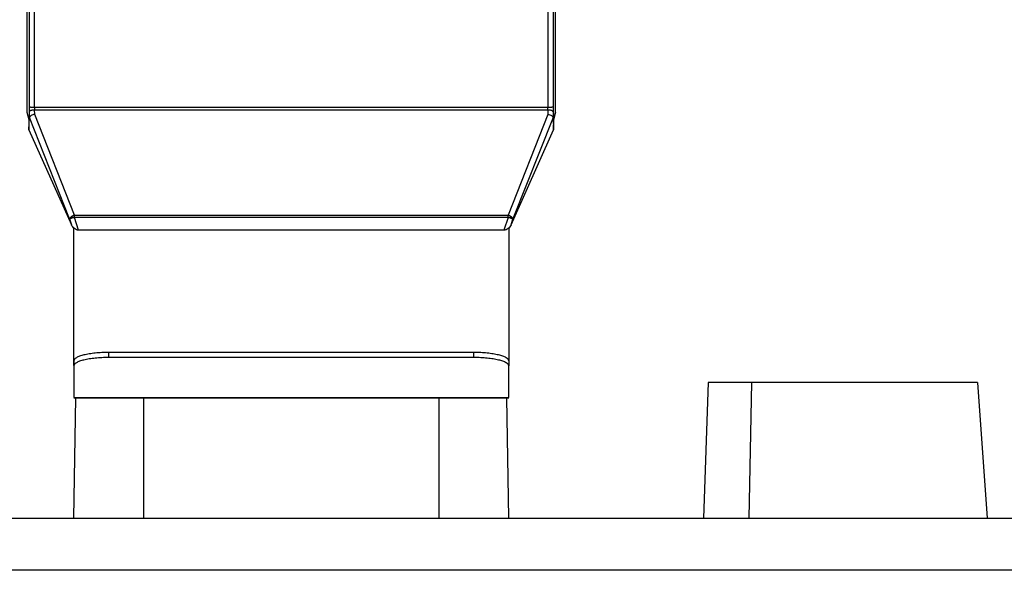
# Model space of a CAD drawing. Header units: millimetres. Extents: x 226 to 954, y 75 to 822.
# Tile 86 of 127: x 855 to 912, y 379 to 410. Entities that reach past the tile are written whole.
import ezdxf

# ---------------------------------------------------------------- set-up
doc = ezdxf.new("R2010")
doc.units = ezdxf.units.MM

msp = doc.modelspace()

# ---------------------------------------------------------------- linework, layer by layer
at = {"color": 179, "linetype": 'Continuous', "lineweight": 25}
for p, q in [((855.973, 405.226), (855.973, 421.77)), ((856.273, 405.22), (856.273, 421.764)), ((885.776, 421.764), (885.776, 405.22)), ((886.076, 421.77), (886.076, 405.226)), ((855.824, 415.774), (855.834, 404.944)), ((886.214, 404.944), (886.224, 415.774)), ((855.834, 404.944), (855.938, 404.527)), ((855.834, 404.944), (855.849, 404.872)), ((855.843, 404.871), (855.939, 404.488)), ((855.977, 404.64), (855.974, 404.961)), ((885.776, 405.22), (856.273, 405.22)), ((856.276, 404.814), (856.274, 405.088)), ((856.274, 405.088), (885.775, 405.088)), ((858.561, 399.026), (856.276, 404.814)), ((885.773, 404.814), (883.488, 399.026)), ((885.775, 405.088), (885.773, 404.814)), ((886.075, 404.961), (886.072, 404.64)), ((886.11, 404.527), (886.214, 404.944)), ((886.11, 404.488), (886.205, 404.871)), ((886.214, 404.944), (886.2, 404.872)), ((855.938, 404.527), (855.947, 403.934)), ((855.947, 403.934), (855.977, 404.639)), ((855.977, 404.639), (855.977, 404.64)), ((858.279, 398.807), (855.977, 404.639)), ((886.072, 404.639), (883.77, 398.807)), ((886.072, 404.64), (886.072, 404.639)), ((886.072, 404.639), (886.102, 403.934)), ((886.102, 403.934), (886.11, 404.527)), ((855.947, 403.934), (858.386, 398.472)), ((883.662, 398.472), (886.102, 403.934)), ((858.561, 399.026), (883.488, 399.026)), ((858.279, 398.807), (858.386, 398.472)), ((858.796, 398.163), (858.561, 398.894)), ((883.488, 398.894), (858.561, 398.894)), ((883.488, 398.894), (883.253, 398.163)), ((883.662, 398.472), (883.77, 398.807)), ((858.524, 390.38), (858.524, 398.288)), ((883.253, 398.163), (858.796, 398.163)), ((883.524, 398.288), (883.524, 390.671)), ((860.524, 391.131), (860.524, 390.84)), ((881.524, 391.131), (860.524, 391.131)), ((881.524, 390.84), (881.524, 391.131)), ((858.524, 390.647), (858.524, 390.356)), ((881.524, 390.84), (860.524, 390.84)), ((883.524, 390.647), (883.524, 390.356)), ((858.524, 390.356), (858.524, 388.544)), ((883.524, 388.544), (883.524, 390.356)), ((894.984, 389.41), (894.717, 381.61)), ((897.479, 389.41), (894.984, 389.41)), ((897.479, 389.41), (897.33, 381.61)), ((910.47, 389.41), (897.479, 389.41)), ((910.47, 389.41), (911.028, 381.61)), ((858.524, 388.544), (883.524, 388.544)), ((858.524, 388.52), (883.524, 388.52)), ((858.528, 381.61), (858.648, 388.52)), ((862.524, 388.52), (862.524, 381.61)), ((879.524, 381.61), (879.524, 388.52)), ((883.4, 388.52), (883.521, 381.61))]:
    msp.add_line(p, q, dxfattribs=at)
for points, knots in [([(855.974, 404.961), (855.974, 405.004), (855.973, 405.088), (855.973, 405.18), (855.973, 405.226)], [0, 0, 0, 0, 0.500006, 1, 1, 1, 1]), ([(856.273, 405.22), (856.235, 405.22), (856.178, 405.221), (856.109, 405.221), (856.061, 405.222), (856.022, 405.223), (855.984, 405.224), (855.977, 405.225), (855.973, 405.226)], [0, 0, 0, 0, 0.239697, 0.368514, 0.500002, 0.631488, 0.760304, 1, 1, 1, 1]), ([(855.974, 404.961), (855.978, 404.977), (855.985, 405.001), (856.023, 405.031), (856.062, 405.051), (856.11, 405.067), (856.179, 405.083), (856.236, 405.086), (856.274, 405.088)], [0, 0, 0, 0, 0.239667, 0.368496, 0.500003, 0.6315, 0.760328, 1, 1, 1, 1]), ([(856.276, 404.814), (856.237, 404.806), (856.16, 404.789), (856.076, 404.752), (856.026, 404.718), (855.988, 404.683), (855.981, 404.657), (855.977, 404.64)], [0, 0, 0, 0, 0.251296, 0.501656, 0.632154, 0.758822, 1, 1, 1, 1]), ([(856.273, 405.22), (856.273, 405.198), (856.273, 405.152), (856.274, 405.109), (856.274, 405.088)], [0, 0, 0, 0, 0.499996, 1, 1, 1, 1]), ([(885.773, 404.814), (885.811, 404.806), (885.889, 404.789), (885.972, 404.752), (886.023, 404.718), (886.06, 404.683), (886.068, 404.657), (886.072, 404.64)], [0, 0, 0, 0, 0.251296, 0.501657, 0.632159, 0.758831, 1, 1, 1, 1]), ([(885.775, 405.088), (885.775, 405.109), (885.776, 405.152), (885.776, 405.198), (885.776, 405.22)], [0, 0, 0, 0, 0.500004, 1, 1, 1, 1]), ([(885.775, 405.088), (885.812, 405.086), (885.87, 405.083), (885.939, 405.067), (885.987, 405.051), (886.026, 405.031), (886.063, 405.001), (886.07, 404.977), (886.075, 404.961)], [0, 0, 0, 0, 0.239672, 0.3685, 0.499997, 0.631504, 0.760333, 1, 1, 1, 1]), ([(886.076, 405.226), (886.071, 405.225), (886.064, 405.224), (886.026, 405.223), (885.988, 405.222), (885.94, 405.221), (885.871, 405.221), (885.813, 405.22), (885.776, 405.22)], [0, 0, 0, 0, 0.239696, 0.368512, 0.499998, 0.631486, 0.760303, 1, 1, 1, 1]), ([(886.076, 405.226), (886.076, 405.18), (886.076, 405.088), (886.075, 405.004), (886.075, 404.961)], [0, 0, 0, 0, 0.499994, 1, 1, 1, 1]), ([(858.561, 399.026), (858.538, 399.018), (858.493, 399.002), (858.426, 398.968), (858.369, 398.932), (858.341, 398.907), (858.328, 398.896)], [0, 0, 0, 0, 0.250016, 0.50003, 0.78104, 1, 1, 1, 1]), ([(858.561, 398.894), (858.561, 398.917), (858.561, 398.962), (858.561, 399.005), (858.561, 399.026)], [0, 0, 0, 0, 0.499995, 1, 1, 1, 1]), ([(883.72, 398.896), (883.708, 398.907), (883.68, 398.932), (883.623, 398.968), (883.556, 399.002), (883.51, 399.018), (883.488, 399.026)], [0, 0, 0, 0, 0.21896, 0.49997, 0.749984, 1, 1, 1, 1]), ([(883.488, 398.894), (883.488, 398.917), (883.488, 398.962), (883.488, 399.005), (883.488, 399.026)], [0, 0, 0, 0, 0.499995, 1, 1, 1, 1]), ([(858.279, 398.807), (858.281, 398.821), (858.285, 398.848), (858.314, 398.88), (858.328, 398.896)], [0, 0, 0, 0, 0.500015, 1, 1, 1, 1]), ([(858.561, 398.894), (858.527, 398.883), (858.459, 398.861), (858.371, 398.834), (858.304, 398.814), (858.287, 398.81), (858.279, 398.807)], [0, 0, 0, 0, 0.250002, 0.500001, 0.749994, 1, 1, 1, 1]), ([(858.561, 398.894), (858.539, 398.894), (858.495, 398.894), (858.431, 398.894), (858.374, 398.895), (858.344, 398.895), (858.328, 398.896)], [0, 0, 0, 0, 0.250002, 0.500006, 0.749998, 1, 1, 1, 1]), ([(858.796, 398.163), (858.776, 398.164), (858.736, 398.167), (858.653, 398.192), (858.553, 398.251), (858.452, 398.35), (858.409, 398.431), (858.386, 398.472)], [0, 0, 0, 0, 0.096378, 0.201519, 0.440328, 0.712338, 1, 1, 1, 1]), ([(883.662, 398.472), (883.64, 398.431), (883.597, 398.35), (883.496, 398.251), (883.396, 398.192), (883.313, 398.167), (883.272, 398.164), (883.253, 398.163)], [0, 0, 0, 0, 0.2876619, 0.5596719, 0.7984814, 0.9036225, 1, 1, 1, 1]), ([(883.72, 398.896), (883.705, 398.895), (883.675, 398.895), (883.617, 398.894), (883.554, 398.894), (883.51, 398.894), (883.488, 398.894)], [0, 0, 0, 0, 0.250002, 0.499994, 0.749998, 1, 1, 1, 1]), ([(883.77, 398.807), (883.762, 398.81), (883.745, 398.814), (883.678, 398.834), (883.589, 398.861), (883.522, 398.883), (883.488, 398.894)], [0, 0, 0, 0, 0.250006, 0.499999, 0.749998, 1, 1, 1, 1]), ([(883.77, 398.807), (883.768, 398.821), (883.763, 398.848), (883.735, 398.88), (883.72, 398.896)], [0, 0, 0, 0, 0.500015, 1, 1, 1, 1]), ([(860.524, 391.131), (860.393, 391.129), (860.132, 391.126), (859.754, 391.097), (859.406, 391.052), (859.101, 390.991), (858.85, 390.918), (858.666, 390.833), (858.547, 390.742), (858.532, 390.679), (858.524, 390.647)], [0, 0, 0, 0, 0.125, 0.25, 0.375, 0.5, 0.625, 0.750001, 0.874999, 1, 1, 1, 1]), ([(883.524, 390.647), (883.517, 390.679), (883.502, 390.742), (883.383, 390.833), (883.198, 390.918), (882.948, 390.991), (882.643, 391.052), (882.295, 391.097), (881.917, 391.126), (881.655, 391.129), (881.524, 391.131)], [0, 0, 0, 0, 0.125001, 0.249999, 0.375, 0.5, 0.625, 0.75, 0.875, 1, 1, 1, 1]), ([(860.524, 390.84), (860.393, 390.838), (860.132, 390.834), (859.754, 390.806), (859.406, 390.761), (859.101, 390.7), (858.85, 390.627), (858.666, 390.542), (858.547, 390.451), (858.532, 390.388), (858.524, 390.356)], [0, 0, 0, 0, 0.125, 0.25, 0.375, 0.5, 0.625, 0.749999, 0.874999, 1, 1, 1, 1]), ([(883.524, 390.356), (883.517, 390.388), (883.502, 390.451), (883.383, 390.542), (883.198, 390.627), (882.948, 390.7), (882.643, 390.761), (882.295, 390.806), (881.917, 390.834), (881.655, 390.838), (881.524, 390.84)], [0, 0, 0, 0, 0.125001, 0.250001, 0.375, 0.5, 0.625, 0.75, 0.875, 1, 1, 1, 1]), ([(798.024, 381.61), (798.031, 381.61), (798.045, 381.61), (798.157, 381.61), (798.336, 381.61), (798.588, 381.61), (798.911, 381.61), (799.306, 381.61), (799.786, 381.61), (800.361, 381.61), (801.038, 381.61), (801.799, 381.61), (802.898, 381.61), (804.123, 381.61), (805.458, 381.61), (806.499, 381.61), (807.604, 381.61), (808.771, 381.61), (810, 381.61), (811.333, 381.61), (812.774, 381.61), (814.33, 381.61), (815.953, 381.61), (818.154, 381.61), (820.422, 381.61), (822.741, 381.61), (824.485, 381.61), (826.275, 381.61), (828.72, 381.61), (832.01, 381.61), (835.506, 381.61), (838.491, 381.61), (840.769, 381.61), (843.013, 381.61), (845.927, 381.61), (849.545, 381.61), (853.234, 381.61), (856.218, 381.61), (858.547, 381.61), (862.625, 381.61), (866.82, 381.61), (870.948, 381.61), (874.082, 381.61), (878.662, 381.61), (883.208, 381.61), (887.026, 381.61), (890.222, 381.61), (894.254, 381.61), (898.839, 381.61), (902.464, 381.61), (905.189, 381.61), (907.869, 381.61), (910.477, 381.61), (913.07, 381.61), (915.047, 381.61), (917.033, 381.61), (919.608, 381.61), (922.572, 381.61), (925.295, 381.61), (927.281, 381.61), (928.715, 381.61), (930.092, 381.61), (931.895, 381.61), (933.612, 381.61), (935.227, 381.61), (936.39, 381.61), (937.475, 381.61), (938.451, 381.61), (939.604, 381.61), (940.595, 381.61), (941.449, 381.61), (942.019, 381.61), (942.519, 381.61), (942.964, 381.61), (943.342, 381.61), (943.647, 381.61), (943.864, 381.61), (943.999, 381.61), (944.016, 381.61), (944.024, 381.61)], [0, 0, 0, 0, 0.01, 0.02, 0.03, 0.04, 0.05, 0.06, 0.07, 0.081, 0.092, 0.103, 0.114, 0.135, 0.145, 0.155, 0.165, 0.175, 0.185, 0.195, 0.206, 0.217, 0.228, 0.239, 0.26, 0.27, 0.28, 0.29, 0.3, 0.32, 0.342, 0.353, 0.364, 0.375, 0.385, 0.405, 0.425, 0.435, 0.445, 0.456, 0.489, 0.5, 0.51, 0.53, 0.56, 0.57, 0.581, 0.603, 0.625, 0.645, 0.655, 0.665, 0.685, 0.695, 0.706, 0.717, 0.728, 0.75, 0.77, 0.78, 0.79, 0.8, 0.81, 0.831, 0.842, 0.853, 0.864, 0.875, 0.885, 0.905, 0.915, 0.925, 0.935, 0.945, 0.956, 0.967, 0.978, 0.989, 1, 1, 1, 1]), ([(944.024, 378.61), (944.017, 378.61), (944.004, 378.61), (943.891, 378.61), (943.713, 378.61), (943.461, 378.61), (943.137, 378.61), (942.743, 378.61), (942.262, 378.61), (941.688, 378.61), (941.01, 378.61), (940.25, 378.61), (939.151, 378.61), (937.926, 378.61), (936.591, 378.61), (935.55, 378.61), (934.445, 378.61), (933.277, 378.61), (932.048, 378.61), (930.716, 378.61), (929.275, 378.61), (927.719, 378.61), (926.096, 378.61), (923.895, 378.61), (921.627, 378.61), (919.308, 378.61), (917.564, 378.61), (915.774, 378.61), (913.328, 378.61), (910.039, 378.61), (906.543, 378.61), (903.558, 378.61), (901.28, 378.61), (899.036, 378.61), (896.121, 378.61), (892.503, 378.61), (888.815, 378.61), (885.83, 378.61), (883.502, 378.61), (879.423, 378.61), (875.229, 378.61), (871.101, 378.61), (867.967, 378.61), (863.387, 378.61), (858.841, 378.61), (855.022, 378.61), (851.827, 378.61), (847.794, 378.61), (843.209, 378.61), (839.585, 378.61), (836.86, 378.61), (834.18, 378.61), (831.571, 378.61), (828.979, 378.61), (827.002, 378.61), (825.015, 378.61), (822.44, 378.61), (819.476, 378.61), (816.754, 378.61), (814.768, 378.61), (813.334, 378.61), (811.956, 378.61), (810.154, 378.61), (808.437, 378.61), (806.821, 378.61), (805.658, 378.61), (804.573, 378.61), (803.598, 378.61), (802.444, 378.61), (801.453, 378.61), (800.6, 378.61), (800.03, 378.61), (799.529, 378.61), (799.085, 378.61), (798.706, 378.61), (798.402, 378.61), (798.185, 378.61), (798.05, 378.61), (798.033, 378.61), (798.024, 378.61)], [0, 0, 0, 0, 0.01, 0.02, 0.03, 0.04, 0.05, 0.06, 0.07, 0.081, 0.092, 0.103, 0.114, 0.135, 0.145, 0.155, 0.165, 0.175, 0.185, 0.195, 0.206, 0.217, 0.228, 0.239, 0.26, 0.27, 0.28, 0.29, 0.3, 0.32, 0.342, 0.353, 0.364, 0.375, 0.385, 0.405, 0.425, 0.435, 0.445, 0.456, 0.489, 0.5, 0.51, 0.53, 0.56, 0.57, 0.581, 0.603, 0.625, 0.645, 0.655, 0.665, 0.685, 0.695, 0.706, 0.717, 0.728, 0.75, 0.77, 0.78, 0.79, 0.8, 0.81, 0.831, 0.842, 0.853, 0.864, 0.875, 0.885, 0.905, 0.915, 0.925, 0.935, 0.945, 0.956, 0.967, 0.978, 0.989, 1, 1, 1, 1])]:
    msp.add_open_spline(points, degree=3, knots=knots, dxfattribs=at)

doc.saveas('drawing.dxf')
